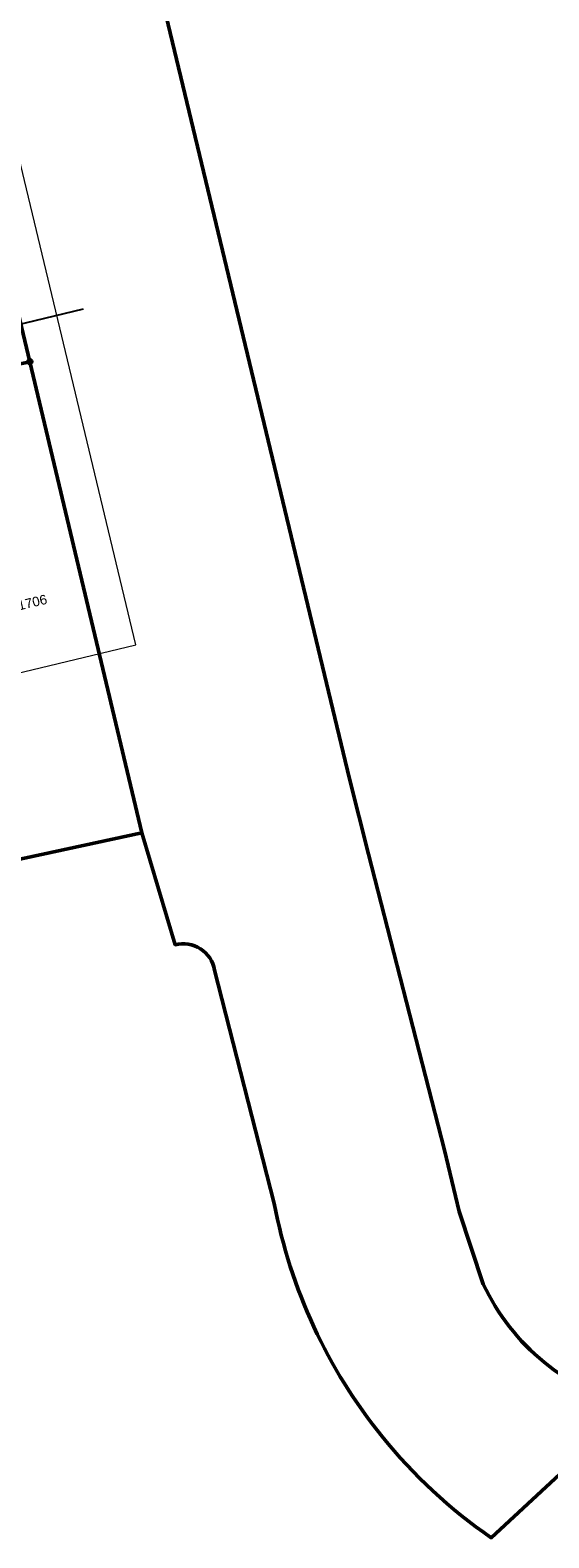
# Model space of a CAD drawing. Header units: metres. Extents: x 311004 to 311786, y 5688269 to 5688759.
# Tile 28 of 96: x 311348 to 311395, y 5688274 to 5688413. Entities that reach past the tile are written whole.
import ezdxf

# ---------------------------------------------------------------- set-up
doc = ezdxf.new("R2010")
doc.units = ezdxf.units.M
doc.linetypes.add('1600.2028', pattern=[0])
doc.linetypes.add('2.47', pattern=[0])
doc.layers.get('0').update_dxf_attribs({"color": 1, "linetype": 'CONTINUOUS'})
for name, color, linetype in [('Flurstücke_Grenzpunkte', 51, 'CONTINUOUS'), ('HL Komm', 40, 'CONTINUOUS'), ('Plottbox', 193, 'CONTINUOUS')]:
    doc.layers.add(name, color=color, linetype=linetype)
doc.styles.add('K 10 700 - Flurstücksnummer', font='Arial.ttf')

# ---------------------------------------------------------------- blocks, each defined once
blk = doc.blocks.new('Grenzpunkt mit Abmarkung')
at = {"color": 0, "lineweight": -2}
blk.add_lwpolyline([(0.433013, -0.25, -0.5773502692), (-0.433013, -0.25, -0.5773502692), (0, 0.5, -0.5773502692)], format="xyb", close=True, dxfattribs=at)
blk = doc.blocks.new('O130')
at = {"layer": 'Flurstücke_Grenzpunkte', "color": 8, "linetype": '1600.2028', "lineweight": 50}
blk.add_lwpolyline([(311455.36, 5688539.458), (311346.239, 5688513.823), (311317.93, 5688506.87), (311346.265, 5688387.951), (311347.634, 5688382.203), (311357.92, 5688339.031), (311360.97, 5688328.789, -0.4421061), (311364.579, 5688326.468), (311370.056, 5688305.092, 0.1240508), (311379.945, 5688283.753, 0.0711721), (311389.937, 5688274.482), (311402.933, 5688286.511, -0.2270376), (311389.227, 5688297.712), (311387.024, 5688304.358), (311385.673, 5688309.972), (311378.685, 5688337.102), (311376.967, 5688343.996), (311348.866, 5688460.755), (311347.821, 5688465.741), (311342.421, 5688488.299), (311355.22, 5688491.518), (311355.053, 5688492.159), (311505.194, 5688527.537)], format="xyb", dxfattribs=at)
blk = doc.blocks.new('O843')
at = {"layer": 'Flurstücke_Grenzpunkte', "color": 8, "linetype": '1600.2028', "lineweight": 50}
blk.add_lwpolyline([(311347.634, 5688382.203), (311315.431, 5688375.538), (311326.035, 5688332.186), (311357.92, 5688339.031)], close=True, dxfattribs=at)
at = {"layer": 'Flurstücke_Grenzpunkte', "color": 7, "lineweight": 35, "insert": (311347.875805, 5688360.151677), "char_height": 0.875, "attachment_point": 5, "rotation": 13.49997866, "line_spacing_factor": 0.84, "style": 'K 10 700 - Flurstücksnummer'}
blk.add_mtext('1706', dxfattribs=at)

msp = doc.modelspace()

# ---------------------------------------------------------------- linework, layer by layer
at = {"layer": 'HL Komm', "color": 40, "linetype": '2.47', "lineweight": 25}
msp.add_line((311352.536443, 5688387.018079), (311338.267817, 5688383.589043), dxfattribs=at)
at = {"layer": 'Plottbox', "color": 7, "linetype": 'Continuous', "lineweight": 18}
msp.add_lwpolyline([(311160.207663, 5688308.936479), (311357.355665, 5688356.267527), (311308.85739, 5688558.277378), (311111.709389, 5688510.94633)], close=True, dxfattribs=at)

# ---------------------------------------------------------------- block references
at = {"layer": 'Flurstücke_Grenzpunkte', "color": 7, "true_color": 0xffffff}
for name in ['O130', 'O843']:
    msp.add_blockref(name, (0, 0), dxfattribs=at)
at = {"layer": 'Flurstücke_Grenzpunkte', "color": 8, "xscale": 0.5, "yscale": 0.5}
msp.add_blockref('Grenzpunkt mit Abmarkung', (311347.634, 5688382.203), dxfattribs=at)

# ---------------------------------------------------------------- texts
at = {"layer": 'Flurstücke_Grenzpunkte', "color": 7, "lineweight": 35, "insert": (311347.875805, 5688360.151677), "char_height": 0.875, "attachment_point": 5, "rotation": 13.49997866, "line_spacing_factor": 0.84, "style": 'K 10 700 - Flurstücksnummer'}
msp.add_mtext('1706', dxfattribs=at)

doc.saveas('drawing.dxf')
